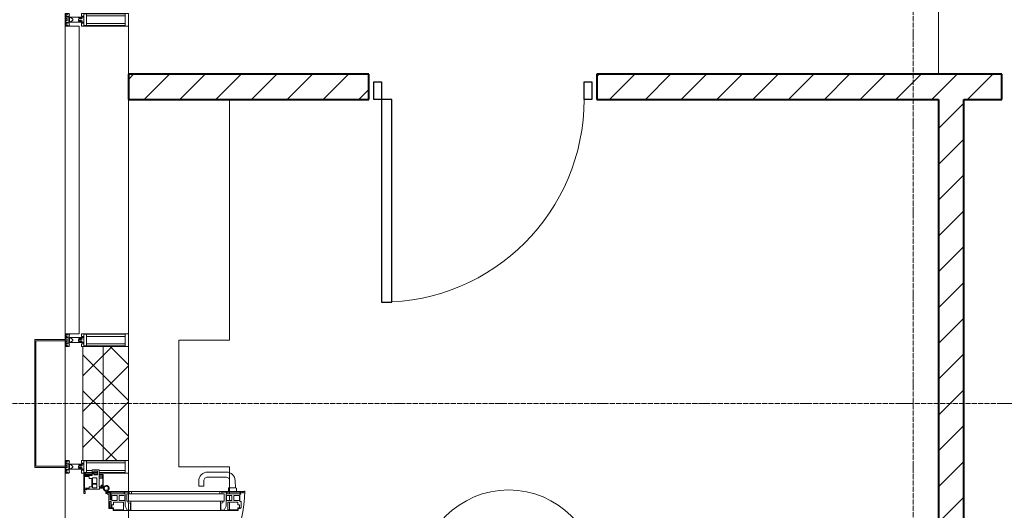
# Model space of a CAD drawing. Header units: millimetres. Extents: x 5617 to 101473, y 7718 to 212653.
# Tile 7 of 66: x 28701 to 32590, y 18378 to 20315. Entities that reach past the tile are written whole.
import ezdxf

# ---------------------------------------------------------------- set-up
doc = ezdxf.new("R2010")
doc.units = ezdxf.units.MM
doc.linetypes.add('ADSK_Линия сетки', pattern=[25, 20, -2.5, 0, -2.5])
doc.linetypes.add('Линия сетки', pattern=[25, 20, -2.5, 0, -2.5])
for name, color, linetype, lineweight in [('Двери', 7, 'Continuous', 18), ('Импосты витража', 7, 'Continuous', 18), ('Колонны', 7, 'Continuous', 18), ('Марки помещений', 7, 'Continuous', 20), ('Оси', 7, 'Continuous', 9), ('Панели витража', 7, 'Continuous', 18), ('Перекрытия', 7, 'Continuous', 18), ('Стены', 7, 'Continuous', 18), ('Стены разрез', 7, 'Continuous', 40), ('Стены штриховка', 7, 'Continuous', 40), ('Элементы узлов', 7, 'Continuous', 18)]:
    doc.layers.add(name, color=color, linetype=linetype, lineweight=lineweight)
pattern_1 = [(45, (0, 0), (-70.71068, 70.71068), [])]
pattern_2 = [(45, (0, 0), (-70.71068, 70.71068), []), (135, (0, 0), (-70.71068, -70.71068), [])]

# ---------------------------------------------------------------- blocks, each defined once
blk = doc.blocks.new('A_DOR_Door - Вн_3_Одинарная_900x2100-3051751-МКСС_К4_L19_64_800_')
at = {"layer": 'Двери', "color": 253, "lineweight": 30, "true_color": 0xaaaaaa}
for p, q in [((-430, 20), (-400, 20)), ((-430, -50), (-430, 20)), ((-400, 20), (-400, -50)), ((400, -50), (400, 20)), ((400, 20), (430, 20)), ((430, 20), (430, -50)), ((-400, -50), (-430, -50)), ((-400, -50), (-400, -850)), ((-360, -50), (-400, -50)), ((-400, -50), (-400, -850)), ((-360, -850), (-360, -50)), ((430, -50), (400, -50)), ((-400, -850), (-360, -850))]:
    blk.add_line(p, q, dxfattribs=at)
at = {"layer": 'Двери', "color": 254, "lineweight": 9, "true_color": 0xd4d4d4}
blk.add_arc((-400, -50), 800, 270, 0, dxfattribs=at)
blk = doc.blocks.new('135_SLK_K4_AR_rvt-1-МКСС_К4_L19_64_800_')
at = {"layer": 'Стены разрез', "lineweight": 9, "true_color": 0xaaaaaa}
h = blk.add_hatch(dxfattribs=at)
h.set_pattern_fill('FP_3', color=253, style=0, pattern_type=2)
h.set_pattern_definition(pattern_1)
h.paths.add_polyline_path([(109287.7, 20000), (109450, 20000), (109450, 20100), (109200, 20100), (109200, 20000)])
h.paths.add_polyline_path([(108150, 20000), (108300, 20000), (108300, 20100), (106700, 20100), (106700, 20000), (108050, 20000)])
h.paths.add_polyline_path([(105800, 20000), (105800, 20100), (104850, 20100), (104850, 20000), (104991.8, 20000)])
h = blk.add_hatch(dxfattribs=at)
h.set_pattern_fill('FP_3', color=253, style=0, pattern_type=2)
h.set_pattern_definition(pattern_1)
h.paths.add_polyline_path([(108150, 16000), (108150, 20000), (108050, 20000), (108050, 16000)])
at = {"layer": 'Перекрытия', "color": 253, "true_color": 0xaaaaaa}
for p, q in [((105249.8, 20000), (105249.8, 19050)), ((105249.8, 19050), (105049.8, 19050)), ((105049.8, 19050), (105049.8, 18550)), ((105049.8, 18550), (105249.8, 18550)), ((105249.8, 18550), (105249.8, 18452.5)), ((105249.8, 18450.4), (105249.8, 18443.4)), ((105249.8, 18436.4), (105249.8, 18416.5)), ((105249.8, 18410.1), (105249.8, 18379.4))]:
    blk.add_line(p, q, dxfattribs=at)
at = {"layer": 'Стены', "color": 253, "true_color": 0xaaaaaa}
for p, q in [((108049.6, 20100), (108049.6, 21000)), ((108050.4, 21000), (108050.4, 20100))]:
    blk.add_line(p, q, dxfattribs=at)
at = {"layer": 'Стены разрез', "color": 253, "true_color": 0xaaaaaa}
for p, q in [((105800, 20100), (104850, 20100)), ((104850, 20100), (104850, 20000)), ((105800, 20000), (105800, 20100)), ((108300, 20100), (106700, 20100)), ((106700, 20100), (106700, 20000)), ((108300, 20000), (108300, 20100)), ((104850, 20000), (105800, 20000)), ((106700, 20000), (108050, 20000)), ((108050, 20000), (108050, 16000)), ((108150, 20000), (108300, 20000)), ((108150, 16000), (108150, 20000))]:
    blk.add_line(p, q, dxfattribs=at)
at = {"layer": 'Двери', "color": 253, "lineweight": 18, "true_color": 0xaaaaaa}
blk.add_blockref('A_DOR_Door - Вн_3_Одинарная_900x2100-3051751-МКСС_К4_L19_64_800_', (106250, 20050), dxfattribs=at)
blk = doc.blocks.new('A_PAN_ALU_Door_Double - EXT_1_Double_EQ п-6_1-7495971-МКСС_К4_L19_64_800_')
at = {"layer": 'Двери', "color": 253, "lineweight": 5, "true_color": 0xaaaaaa}
for p, q in [((-535, 610.6), (-535, 710.1)), ((-535, 710.1), (-529.9, 710.1)), ((-535, 610.6), (-535, 710.1)), ((-535, 710.1), (-529.9, 710.1)), ((-532.9, 701.5), (-532.9, 693.6)), ((-531, 701.5), (-532.9, 701.5)), ((-532.9, 701.5), (-532.9, 693.6)), ((-531, 701.5), (-532.9, 701.5)), ((-531, 700.2), (-531, 701.5)), ((-531, 700.2), (-531, 701.5)), ((-529.9, 700.2), (-531, 700.2)), ((-529.9, 700.2), (-531, 700.2)), ((-529.9, 710.1), (-529.9, 700.2)), ((-529.9, 710.1), (-529.9, 700.2)), ((535, 710.1), (529.9, 710.1)), ((529.9, 710.1), (529.9, 700.2)), ((535, 710.1), (529.9, 710.1)), ((529.9, 710.1), (529.9, 700.2)), ((529.9, 700.2), (531, 700.2)), ((529.9, 700.2), (531, 700.2)), ((531, 700.2), (531, 701.5)), ((531, 701.5), (532.9, 701.5)), ((531, 700.2), (531, 701.5)), ((531, 701.5), (532.9, 701.5)), ((532.9, 701.5), (532.9, 693.6)), ((532.9, 701.5), (532.9, 693.6)), ((535, 610.6), (535, 710.1)), ((535, 610.6), (535, 710.1)), ((-532.9, 693.6), (-524.2, 693.6)), ((-532.9, 693.6), (-524.2, 693.6)), ((-532.9, 691.9), (-532.9, 639.4)), ((-525.9, 691.9), (-532.9, 691.9)), ((-532.9, 691.9), (-532.9, 639.4)), ((-525.9, 691.9), (-532.9, 691.9)), ((-525.9, 639.4), (-525.9, 691.9)), ((-525.9, 639.4), (-525.9, 691.9)), ((-524.2, 693.6), (-524.2, 690.6)), ((-524.2, 693.6), (-524.2, 690.6)), ((-524.2, 690.6), (-494.8, 690.6)), ((-524.2, 690.6), (-494.8, 690.6)), ((-517.3, 688.8), (-518.9, 686.1)), ((-517.3, 688.8), (-518.9, 686.1)), ((-518.9, 686.1), (-518.9, 667.1)), ((-518.9, 686.1), (-518.9, 667.1)), ((-518.9, 667.1), (-499, 667.1)), ((-518.9, 667.1), (-499, 667.1)), ((-499, 688.8), (-517.3, 688.8)), ((-499, 688.8), (-517.3, 688.8)), ((-499, 667.1), (-499, 688.8)), ((-499, 667.1), (-499, 688.8)), ((-494.8, 696.1), (-469.8, 696.1)), ((-494.8, 690.6), (-494.8, 696.1)), ((-494.8, 696.1), (-469.8, 696.1)), ((-494.8, 690.6), (-494.8, 696.1)), ((-482.5, 681.7), (-492.6, 681.7)), ((-482.5, 681.7), (-492.6, 681.7)), ((-492.6, 681.7), (-492.6, 642.2)), ((-492.6, 681.7), (-492.6, 642.2)), ((-482.4, 688.4), (-482.5, 681.7)), ((-482.4, 688.4), (-482.5, 681.7)), ((-470, 688.4), (-482.4, 688.4)), ((-470, 688.4), (-482.4, 688.4)), ((-470, 681.8), (-470, 688.4)), ((-470, 681.8), (-470, 688.4)), ((-461.9, 681.8), (-470, 681.8)), ((-461.9, 681.8), (-470, 681.8)), ((-469.8, 696.1), (-469.8, 693.1)), ((-469.8, 696.1), (-469.8, 693.1)), ((-469.8, 693.1), (-468.4, 693.1)), ((-469.8, 693.1), (-468.4, 693.1)), ((-468.4, 693.1), (-468.4, 683.5)), ((-468.4, 693.1), (-468.4, 683.5)), ((-468.4, 683.5), (-459.5, 683.5)), ((-468.4, 683.5), (-459.5, 683.5)), ((-461.9, 642.2), (-461.9, 681.8)), ((-461.9, 642.2), (-461.9, 681.8)), ((-459.5, 683.5), (-459.5, 613.6)), ((-459.5, 683.5), (-459.5, 613.6)), ((468.4, 683.5), (459.5, 683.5)), ((459.5, 683.5), (459.5, 613.6)), ((468.4, 683.5), (459.5, 683.5)), ((459.5, 683.5), (459.5, 613.6)), ((461.8, 642.2), (461.8, 681.8)), ((461.8, 681.8), (470, 681.8)), ((461.8, 642.2), (461.8, 681.8)), ((461.8, 681.8), (470, 681.8)), ((469.8, 693.1), (468.4, 693.1)), ((468.4, 693.1), (468.4, 683.5)), ((469.8, 693.1), (468.4, 693.1)), ((468.4, 693.1), (468.4, 683.5)), ((494.8, 696.1), (469.8, 696.1)), ((469.8, 696.1), (469.8, 693.1)), ((494.8, 696.1), (469.8, 696.1)), ((469.8, 696.1), (469.8, 693.1)), ((470, 681.8), (470, 688.4)), ((470, 688.4), (482.4, 688.4)), ((470, 681.8), (470, 688.4)), ((470, 688.4), (482.4, 688.4)), ((482.4, 688.4), (482.5, 681.7)), ((482.4, 688.4), (482.5, 681.7)), ((482.5, 681.7), (492.6, 681.7)), ((482.5, 681.7), (492.6, 681.7)), ((492.6, 681.7), (492.6, 642.2)), ((492.6, 681.7), (492.6, 642.2)), ((494.8, 690.6), (494.8, 696.1)), ((494.8, 690.6), (494.8, 696.1)), ((524.2, 690.6), (494.8, 690.6)), ((524.2, 690.6), (494.8, 690.6)), ((499, 667.1), (499, 688.8)), ((499, 688.8), (517.3, 688.8)), ((499, 667.1), (499, 688.8)), ((499, 688.8), (517.3, 688.8)), ((518.9, 667.1), (499, 667.1)), ((518.9, 667.1), (499, 667.1)), ((517.3, 688.8), (518.9, 686.1)), ((517.3, 688.8), (518.9, 686.1)), ((518.9, 686.1), (518.9, 667.1)), ((518.9, 686.1), (518.9, 667.1)), ((532.9, 693.6), (524.2, 693.6)), ((524.2, 693.6), (524.2, 690.6)), ((532.9, 693.6), (524.2, 693.6)), ((524.2, 693.6), (524.2, 690.6)), ((525.9, 639.4), (525.9, 691.9)), ((525.9, 691.9), (532.9, 691.9)), ((525.9, 639.4), (525.9, 691.9)), ((525.9, 691.9), (532.9, 691.9)), ((532.9, 691.9), (532.9, 639.4)), ((532.9, 691.9), (532.9, 639.4)), ((-535, 244.2), (-535, 628.6)), ((-532.9, 639.4), (-525.9, 639.4)), ((-532.9, 639.4), (-525.9, 639.4)), ((-532.9, 637.7), (-532.9, 619.7)), ((-526.6, 637.7), (-532.9, 637.7)), ((-532.9, 637.7), (-532.9, 619.7)), ((-526.6, 637.7), (-532.9, 637.7)), ((-526.6, 635.7), (-526.6, 637.7)), ((-526.6, 635.7), (-526.6, 637.7)), ((-477.6, 635.7), (-526.6, 635.7)), ((-477.6, 635.7), (-526.6, 635.7)), ((-525.9, 628.6), (-497.2, 628.6)), ((-525.9, 244.2), (-525.9, 628.6)), ((-518.9, 659.2), (-518.9, 640.2)), ((-499, 659.2), (-518.9, 659.2)), ((-518.9, 659.2), (-518.9, 640.2)), ((-499, 659.2), (-518.9, 659.2)), ((-518.9, 640.2), (-517.3, 637.5)), ((-518.9, 640.2), (-517.3, 637.5)), ((-517.3, 637.5), (-499, 637.5)), ((-517.3, 637.5), (-499, 637.5)), ((-499, 637.5), (-499, 659.2)), ((-499, 637.5), (-499, 659.2)), ((-497.2, 628.6), (-497.2, 244.2)), ((-497.2, 623.2), (-490.6, 623.2)), ((-497.2, 613.6), (-497.2, 623.2)), ((-497.2, 623.2), (-490.6, 623.2)), ((-497.2, 613.6), (-497.2, 623.2)), ((-492.6, 642.2), (-461.9, 642.2)), ((-492.6, 642.2), (-461.9, 642.2)), ((-490.6, 623.2), (-488.3, 617.1)), ((-490.6, 623.2), (-488.3, 617.1)), ((-461.8, 628.1), (-477.6, 635.7)), ((-461.8, 628.1), (-477.6, 635.7)), ((-461.8, 615.1), (-461.8, 628.1)), ((-461.8, 615.1), (-461.8, 628.1)), ((461.8, 628.1), (477.6, 635.7)), ((461.8, 628.1), (477.6, 635.7)), ((461.8, 615.1), (461.8, 628.1)), ((461.8, 615.1), (461.8, 628.1)), ((492.6, 642.2), (461.8, 642.2)), ((492.6, 642.2), (461.8, 642.2)), ((477.6, 635.7), (526.6, 635.7)), ((477.6, 635.7), (526.6, 635.7)), ((490.6, 623.2), (488.3, 617.1)), ((490.6, 623.2), (488.3, 617.1)), ((497.2, 623.2), (490.6, 623.2)), ((497.2, 623.2), (490.6, 623.2)), ((497.2, 628.6), (497.2, 244.2)), ((525.9, 628.6), (497.2, 628.6)), ((497.2, 613.6), (497.2, 623.2)), ((497.2, 613.6), (497.2, 623.2)), ((499, 659.2), (518.9, 659.2)), ((499, 637.5), (499, 659.2)), ((499, 659.2), (518.9, 659.2)), ((499, 637.5), (499, 659.2)), ((517.3, 637.5), (499, 637.5)), ((517.3, 637.5), (499, 637.5)), ((518.9, 640.2), (517.3, 637.5)), ((518.9, 640.2), (517.3, 637.5)), ((518.9, 659.2), (518.9, 640.2)), ((518.9, 659.2), (518.9, 640.2)), ((532.9, 639.4), (525.9, 639.4)), ((532.9, 639.4), (525.9, 639.4)), ((525.9, 244.2), (525.9, 628.6)), ((526.6, 635.7), (526.6, 637.7)), ((526.6, 637.7), (532.9, 637.7)), ((526.6, 635.7), (526.6, 637.7)), ((526.6, 637.7), (532.9, 637.7)), ((532.9, 637.7), (532.9, 619.7)), ((532.9, 637.7), (532.9, 619.7)), ((535, 244.2), (535, 628.6)), ((-525.9, 610.6), (-535, 610.6)), ((-525.9, 610.6), (-535, 610.6)), ((-532.9, 619.7), (-525.9, 619.7)), ((-532.9, 619.7), (-525.9, 619.7)), ((-525.9, 619.7), (-525.9, 610.6)), ((-525.9, 619.7), (-525.9, 610.6)), ((-459.5, 613.6), (-497.2, 613.6)), ((-459.5, 613.6), (-497.2, 613.6)), ((-488.3, 617.1), (-488.3, 615.1)), ((-488.3, 617.1), (-488.3, 615.1)), ((-488.3, 615.1), (-461.8, 615.1)), ((-488.3, 615.1), (-461.8, 615.1)), ((-459.5, 613.6), (-459.5, 259.2)), ((459.5, 613.6), (497.2, 613.6)), ((459.5, 613.6), (497.2, 613.6)), ((459.5, 613.6), (459.5, 259.2)), ((488.3, 615.1), (461.8, 615.1)), ((488.3, 615.1), (461.8, 615.1)), ((488.3, 617.1), (488.3, 615.1)), ((488.3, 617.1), (488.3, 615.1)), ((532.9, 619.7), (525.9, 619.7)), ((525.9, 619.7), (525.9, 610.6)), ((532.9, 619.7), (525.9, 619.7)), ((525.9, 619.7), (525.9, 610.6)), ((525.9, 610.6), (535, 610.6)), ((525.9, 610.6), (535, 610.6)), ((-535, 262.2), (-525.9, 262.2)), ((-535, 164.2), (-535, 262.2)), ((-532.9, 253.1), (-532.9, 235.1)), ((-525.9, 253.1), (-532.9, 253.1)), ((-532.9, 235.1), (-526.6, 235.1)), ((-526.6, 237), (-477.6, 237)), ((-526.6, 235.1), (-526.6, 237)), ((-525.9, 262.2), (-525.9, 253.1)), ((-525.9, 244.2), (-497.2, 244.2)), ((-517.3, 235.3), (-518.9, 232.6)), ((-499, 235.3), (-517.3, 235.3)), ((-499, 213.6), (-499, 235.3)), ((-497.2, 259.2), (-459.5, 259.2)), ((-497.2, 249.6), (-497.2, 259.2)), ((-490.6, 249.6), (-497.2, 249.6)), ((-488.3, 255.7), (-490.6, 249.6)), ((-488.3, 257.7), (-488.3, 255.7)), ((-461.8, 257.7), (-488.3, 257.7)), ((-477.6, 237), (-461.8, 244.7)), ((-461.8, 244.7), (-461.8, 257.7)), ((-459.5, 259.2), (-459.5, 189.3)), ((497.2, 259.2), (459.5, 259.2)), ((459.5, 259.2), (459.5, 189.3)), ((461.8, 244.7), (461.8, 257.7)), ((461.8, 257.7), (488.3, 257.7)), ((477.6, 237), (461.8, 244.7)), ((526.6, 237), (477.6, 237)), ((488.3, 257.7), (488.3, 255.7)), ((488.3, 255.7), (490.6, 249.6)), ((490.6, 249.6), (497.2, 249.6)), ((497.2, 249.6), (497.2, 259.2)), ((525.9, 244.2), (497.2, 244.2)), ((499, 213.6), (499, 235.3)), ((499, 235.3), (517.3, 235.3)), ((517.3, 235.3), (518.9, 232.6)), ((535, 262.2), (525.9, 262.2)), ((525.9, 262.2), (525.9, 253.1)), ((525.9, 253.1), (532.9, 253.1)), ((526.6, 235.1), (526.6, 237)), ((532.9, 235.1), (526.6, 235.1)), ((532.9, 253.1), (532.9, 235.1)), ((535, 164.2), (535, 262.2)), ((-532.9, 233.4), (-532.9, 180.9)), ((-525.9, 233.4), (-532.9, 233.4)), ((-525.9, 180.9), (-525.9, 233.4)), ((-518.9, 232.6), (-518.9, 213.6)), ((-518.9, 213.6), (-499, 213.6)), ((-518.9, 205.7), (-518.9, 186.7)), ((-499, 205.7), (-518.9, 205.7)), ((-499, 184), (-499, 205.7)), ((-492.6, 230.6), (-492.6, 191)), ((-461.9, 230.6), (-492.6, 230.6)), ((-461.9, 191), (-461.9, 230.6)), ((461.8, 191), (461.8, 230.6)), ((461.8, 230.6), (492.6, 230.6)), ((492.6, 230.6), (492.6, 191)), ((518.9, 213.6), (499, 213.6)), ((499, 205.7), (518.9, 205.7)), ((499, 184), (499, 205.7)), ((518.9, 232.6), (518.9, 213.6)), ((518.9, 205.7), (518.9, 186.7)), ((525.9, 233.4), (532.9, 233.4)), ((525.9, 180.9), (525.9, 233.4)), ((532.9, 233.4), (532.9, 180.9)), ((-526.4, 160.7), (-536.6, 160.7)), ((-532.9, 180.9), (-525.9, 180.9)), ((-532.9, 179.2), (-532.9, 164.2)), ((-524.2, 179.2), (-532.9, 179.2)), ((-532.9, 164.2), (-529.9, 164.2)), ((-529.9, 164.2), (-529.9, 174.5)), ((-526.8, 177.5), (-502.6, 177.5)), ((-526.4, 165.6), (-526.4, 160.7)), ((-523.7, 165.6), (-526.4, 165.6)), ((-524.2, 182.2), (-524.2, 179.2)), ((-502.6, 182.2), (-524.2, 182.2)), ((-523.7, 173.3), (-523.7, 165.6)), ((-468.4, 173.3), (-523.7, 173.3)), ((-518.9, 186.7), (-517.3, 184)), ((-517.3, 184), (-499, 184)), ((-502.6, 177.5), (-502.6, 182.2)), ((-494.8, 182.2), (-494.8, 176.7)), ((-469.8, 182.2), (-494.8, 182.2)), ((-494.8, 176.7), (-469.8, 176.7)), ((-492.6, 191), (-482.5, 191)), ((-482.5, 191), (-482.4, 184.4)), ((-482.4, 184.4), (-470, 184.4)), ((-470, 191), (-461.9, 191)), ((-470, 184.4), (-470, 191)), ((-469.8, 176.7), (-469.8, 182.2)), ((-468.4, 189.3), (-468.4, 173.3)), ((-459.5, 189.3), (-468.4, 189.3)), ((459.5, 189.3), (468.4, 189.3)), ((470, 191), (461.8, 191)), ((468.4, 189.3), (468.4, 173.3)), ((468.4, 173.3), (523.7, 173.3)), ((469.8, 182.2), (494.8, 182.2)), ((469.8, 176.7), (469.8, 182.2)), ((494.8, 176.7), (469.8, 176.7)), ((470, 184.4), (470, 191)), ((482.4, 184.4), (470, 184.4)), ((482.5, 191), (482.4, 184.4)), ((492.6, 191), (482.5, 191)), ((494.8, 182.2), (494.8, 176.7)), ((517.3, 184), (499, 184)), ((502.6, 177.5), (502.6, 182.2)), ((502.6, 182.2), (524.2, 182.2)), ((526.8, 177.5), (502.6, 177.5)), ((518.9, 186.7), (517.3, 184)), ((523.7, 173.3), (523.7, 165.6)), ((523.7, 165.6), (526.4, 165.6)), ((524.2, 182.2), (524.2, 179.2)), ((524.2, 179.2), (532.9, 179.2)), ((532.9, 180.9), (525.9, 180.9)), ((526.4, 165.6), (526.4, 160.7)), ((526.4, 160.7), (536.6, 160.7)), ((529.9, 164.2), (529.9, 174.5)), ((532.9, 164.2), (529.9, 164.2)), ((532.9, 179.2), (532.9, 164.2))]:
    blk.add_line(p, q, dxfattribs=at)
at = {"layer": 'Двери', "lineweight": 5}
for p, q in [((-548.9, 672.9), (-577.7, 671.9)), ((-548.9, 674.8), (-548.9, 647.2)), ((-534.9, 677.3), (-546.4, 677.3)), ((534.9, 677.3), (546.4, 677.3)), ((548.9, 674.8), (548.9, 647.2)), ((548.9, 672.9), (577.7, 671.9)), ((-611.4, 636.9), (-611.4, 562.8)), ((-591.4, 562.8), (-591.4, 635)), ((-575.8, 650), (-548.9, 649)), ((-546.4, 644.8), (-534.9, 644.8)), ((546.4, 644.8), (534.9, 644.8)), ((575.8, 650), (548.9, 649)), ((591.4, 562.8), (591.4, 635)), ((611.4, 636.9), (611.4, 562.8)), ((-556.4, 547.8), (-576.4, 547.8)), ((-556.4, 527.8), (-556.4, 547.8)), ((556.4, 527.8), (556.4, 547.8)), ((556.4, 547.8), (576.3, 547.8)), ((-576.4, 527.8), (-556.4, 527.8)), ((576.3, 527.8), (556.4, 527.8))]:
    blk.add_line(p, q, dxfattribs=at)
at = {"layer": 'Двери', "color": 254, "lineweight": 5, "true_color": 0xd4d4d4}
for centre, start, end in [((-547.5, 162.6), 359.2653, 89.0204), ((547.5, 162.6), 90.9796, 180.7347)]:
    blk.add_arc(centre, 547.5, start, end, dxfattribs=at)
at = {"layer": 'Двери', "lineweight": 5}
for centre, radius, start, end in [((-576.4, 636.9), 35, 92.1945, 180), ((-546.4, 674.8), 2.5, 90, 180), ((546.4, 674.8), 2.5, 360, 90), ((576.3, 636.9), 35, 360, 87.8055), ((-576.4, 635), 15, 87.8056, 180), ((-546.4, 647.2), 2.5, 180, 270), ((546.4, 647.2), 2.5, 270, 360), ((576.3, 635), 15, 0, 92.1944), ((-576.4, 562.8), 35, 180, 270), ((-576.4, 562.8), 15, 180, 270), ((576.3, 562.8), 35, 270, 360), ((576.3, 562.8), 15, 270, 360)]:
    blk.add_arc(centre, radius, start, end, dxfattribs=at)
at = {"layer": 'Двери', "color": 253, "lineweight": 5, "true_color": 0xaaaaaa}
for centre, radius, start, end in [((-547.5, 162.7), 11, 16.047, 350.0284), ((-547.5, 162.6), 8, 90, 270), ((-547.5, 162.6), 8, 270, 90), ((-535, 166.3), 2.03, 196.0721, 270), ((-526.8, 174.5), 3, 90, 180), ((526.8, 174.5), 3, 360, 90), ((535, 166.3), 2.03, 270, 343.9279), ((547.5, 162.7), 11, 189.9716, 163.953), ((547.5, 162.6), 8, 90, 270), ((547.5, 162.6), 8, 270, 90)]:
    blk.add_arc(centre, radius, start, end, dxfattribs=at)
at = {"layer": 'Панели витража', "color": 253, "lineweight": 5, "true_color": 0xaaaaaa}
for p, q in [((-597.1, 135.1), (-620.5, 135.1)), ((-620.5, 135.1), (-620.5, 106.6)), ((-615.4, 113.4), (-615.4, 128.4)), ((-615.4, 128.4), (-600.4, 128.4)), ((-551.5, 150), (-602.5, 150)), ((-602.5, 150), (-602.5, 148.5)), ((-602.5, 148.5), (-597.1, 148.5)), ((-602.5, 148.5), (-602.5, 135.1)), ((-602.5, 128.4), (-602.5, 113.4)), ((-600.4, 128.4), (-600.4, 113.4)), ((-597.1, 148.5), (-597.1, 135.1)), ((-595.5, 134.5), (-595.5, 148.2)), ((-595.5, 148.2), (-588.5, 148.2)), ((-588.5, 134.5), (-595.5, 134.5)), ((-589.1, 108.8), (-589.1, 125)), ((-589.1, 125), (-566.4, 125)), ((-588.5, 148.2), (-588.5, 134.5)), ((-587.1, 134.2), (-587.1, 148.4)), ((-587.1, 148.4), (-560.1, 148.4)), ((-553.1, 134.2), (-587.1, 134.2)), ((-566.4, 125), (-566.4, 108.8)), ((-564.2, 108.8), (-564.2, 125)), ((-564.2, 125), (-549.9, 125)), ((-560.1, 148.4), (-560.1, 142.8)), ((-560.1, 142.8), (-553.1, 142.8)), ((-558.8, 148.7), (-552.8, 148.7)), ((-558.8, 144.4), (-558.8, 148.7)), ((-552.8, 144.4), (-558.8, 144.4)), ((-553.1, 142.8), (-553.1, 134.2)), ((-552.8, 148.7), (-552.8, 144.4)), ((-551.5, 136.5), (-551.5, 150)), ((-547.5, 150), (-551.5, 150)), ((-544.5, 136.5), (-551.5, 136.5)), ((-549.9, 125), (-549.9, 108.8)), ((-547.5, 136.5), (-547.5, 150)), ((-544.5, 84.8), (-544.5, 136.5)), ((551.5, 136.5), (544.5, 136.5)), ((544.5, 136.5), (544.5, 84.8)), ((547.5, 150), (547.5, 136.5)), ((551.5, 150), (547.5, 150)), ((549.9, 125), (564.2, 125)), ((549.9, 108.8), (549.9, 125)), ((602.5, 150), (551.5, 150)), ((551.5, 150), (551.5, 136.5)), ((552.8, 144.4), (552.8, 148.7)), ((552.8, 148.7), (558.8, 148.7)), ((558.8, 144.4), (552.8, 144.4)), ((553.1, 134.2), (553.1, 142.8)), ((553.1, 142.8), (560.1, 142.8)), ((587.1, 134.2), (553.1, 134.2)), ((558.8, 148.7), (558.8, 144.4)), ((560.1, 142.8), (560.1, 148.4)), ((560.1, 148.4), (587.1, 148.4)), ((564.2, 125), (564.2, 108.8)), ((566.4, 125), (589.1, 125)), ((566.4, 108.8), (566.4, 125)), ((587.1, 148.4), (587.1, 134.2)), ((588.5, 148.2), (595.5, 148.2)), ((588.5, 134.5), (588.5, 148.2)), ((595.5, 134.5), (588.5, 134.5)), ((589.1, 125), (589.1, 108.8)), ((595.5, 148.2), (595.5, 134.5)), ((597.1, 135.1), (597.1, 148.5)), ((597.1, 148.5), (602.5, 148.5)), ((620.5, 135.1), (597.1, 135.1)), ((600.4, 128.4), (615.4, 128.4)), ((600.4, 113.4), (600.4, 128.4)), ((602.5, 148.5), (602.5, 150)), ((602.5, 135.1), (602.5, 148.5)), ((602.5, 113.4), (602.5, 128.4)), ((615.4, 128.4), (615.4, 113.4)), ((620.5, 106.6), (620.5, 135.1)), ((-620.5, 106.6), (-611.5, 106.6)), ((-600.4, 113.4), (-615.4, 113.4)), ((-611.5, 106.6), (-611.5, 110.1)), ((-611.5, 110.1), (-604.5, 110.1)), ((-604, 79.5), (-605.5, 79.5)), ((-605.5, 79.5), (-605.5, 74.5)), ((-604.5, 110.1), (-604.5, 106.6)), ((-604.5, 106.6), (-597.5, 106.6)), ((-604, 76.7), (-604, 79.5)), ((-602.5, 106.6), (-602.5, 76.7)), ((-597.5, 106.6), (-597.5, 76.7)), ((-593.7, 76.3), (-593.7, 95.5)), ((-593.7, 95.5), (-586.5, 95.5)), ((-566.4, 108.8), (-589.1, 108.8)), ((-586.5, 95.5), (-586.5, 105)), ((-586.5, 105), (-553.3, 105)), ((-549.9, 108.8), (-564.2, 108.8)), ((-553.3, 105), (-553.3, 95.5)), ((-553.3, 95.5), (-547, 95.5)), ((-547.5, 76.2), (-547.5, 95.5)), ((-547, 95.5), (-547, 89)), ((-547, 89), (-546.2, 88.2)), ((-546.2, 88.2), (-546.2, 83.1)), ((-546.2, 83.1), (-543.2, 83.1)), ((-541.5, 84.8), (-544.5, 84.8)), ((-543.2, 83.1), (-543.2, 76.3)), ((-541.5, 76.5), (-541.5, 84.8)), ((-526.5, 79.5), (-535.1, 79.5)), ((-535.1, 79.5), (-535.1, 76.5)), ((-526.5, 74.5), (-526.5, 79.5)), ((535.1, 79.5), (526.5, 79.5)), ((526.5, 79.5), (526.5, 74.5)), ((535.1, 76.5), (535.1, 79.5)), ((544.5, 84.8), (541.5, 84.8)), ((541.5, 84.8), (541.5, 76.5)), ((543.2, 76.3), (543.2, 83.1)), ((543.2, 83.1), (546.2, 83.1)), ((546.2, 88.2), (547, 89)), ((546.2, 83.1), (546.2, 88.2)), ((547, 89), (547, 95.5)), ((547, 95.5), (553.3, 95.5)), ((547.5, 95.5), (547.5, 76.2)), ((564.2, 108.8), (549.9, 108.8)), ((553.3, 95.5), (553.3, 105)), ((553.3, 105), (586.5, 105)), ((589.1, 108.8), (566.4, 108.8)), ((586.5, 105), (586.5, 95.5)), ((586.5, 95.5), (593.7, 95.5)), ((593.7, 95.5), (593.7, 76.3)), ((597.5, 76.7), (597.5, 106.6)), ((597.5, 106.6), (604.5, 106.6)), ((615.4, 113.4), (600.4, 113.4)), ((602.5, 76.7), (602.5, 106.6)), ((605.5, 79.5), (604, 79.5)), ((604, 79.5), (604, 76.7)), ((604.5, 106.6), (604.5, 110.1)), ((604.5, 110.1), (611.5, 110.1)), ((605.5, 74.5), (605.5, 79.5)), ((611.5, 110.1), (611.5, 106.6)), ((611.5, 106.6), (620.5, 106.6)), ((-605.5, 74.5), (-526.5, 74.5)), ((-597.5, 76.7), (-604, 76.7)), ((-543.2, 76.3), (-593.7, 76.3)), ((-535.1, 76.5), (-541.5, 76.5)), ((526.5, 74.5), (605.5, 74.5)), ((541.5, 76.5), (535.1, 76.5)), ((593.7, 76.3), (543.2, 76.3)), ((604, 76.7), (597.5, 76.7))]:
    blk.add_line(p, q, dxfattribs=at)
blk = doc.blocks.new('Rectangular Mullion - R_StandardFrame_50Wx250H-5814808-МКСС_К4_L19_64_800_')
at = {"layer": 'Импосты витража', "color": 253, "lineweight": 5, "true_color": 0xaaaaaa}
for p, q in [((104600, 21952.5), (104600, 22447.5)), ((104850, 22425), (104850, 22450)), ((104850, 21950), (104850, 21975))]:
    blk.add_line(p, q, dxfattribs=at)
blk = doc.blocks.new('Rectangular Mullion - 50Wx250H-2623690-МКСС_К4_L19_64_800_')
at = {"layer": 'Элементы узлов', "color": 253, "lineweight": 5, "true_color": 0xaaaaaa}
for p, q in [((-25, 65.2), (-25, 250)), ((-25, 250), (0, 250)), ((-23, 237.3), (0, 237.3)), ((-23, 237.3), (-23, 73.6)), ((-14.9, 84), (-14.9, 237.3)), ((25, 250), (0, 250)), ((23, 237.3), (0, 237.3)), ((14.9, 84), (14.9, 237.3)), ((23, 237.3), (23, 73.6)), ((25, 65.2), (25, 250)), ((0, 84), (-23, 84)), ((0, 84), (23, 84)), ((-14, 65.2), (-25, 65.2)), ((-0.5, 73.6), (-23, 73.6)), ((-14, 71.3), (-14, 65.2)), ((-10, 71.3), (-14, 71.3)), ((-10, 53), (-10, 71.3)), ((-8.7, 53), (-10, 53)), ((-10, 53), (-10, 17)), ((-8.7, 53), (-7, 54.7)), ((-7, 65.2), (-5.9, 67.3)), ((-7, 65.2), (-7, 54.7)), ((-4.1, 67.3), (-5.9, 67.3)), ((-4.1, 67.3), (-2.9, 65.1)), ((-2.9, 65.1), (-2.9, 54.6)), ((-1.3, 53), (-2.9, 54.6)), ((0, 53), (-1.3, 53)), ((0, 53), (1.3, 53)), ((0.5, 73.6), (23, 73.6)), ((1.3, 53), (2.9, 54.6)), ((4.1, 67.3), (2.9, 65.1)), ((2.9, 65.1), (2.9, 54.6)), ((4.1, 67.3), (5.9, 67.3)), ((7, 65.2), (5.9, 67.3)), ((7, 65.2), (7, 54.7)), ((8.7, 53), (7, 54.7)), ((8.7, 53), (10, 53)), ((10, 71.3), (14, 71.3)), ((10, 53), (10, 71.3)), ((10, 53), (10, 17)), ((14, 71.3), (14, 65.2)), ((14, 65.2), (25, 65.2)), ((-23.8, 14.6), (-25, 14.2)), ((-25, 0), (-25, 14.2)), ((-22.3, 17), (-23.8, 17)), ((-23.8, 17), (-23.8, 14.6)), ((-22.5, 10.6), (-23.8, 14.6)), ((-22.5, 10.6), (-23.7, 9.9)), ((-23.7, 1.3), (-23.7, 9.9)), ((-23.7, 1.3), (-11.8, 1.3)), ((-23.2, 10.2), (-22.5, 8)), ((-22.5, 8), (-22.5, 4.5)), ((-21.3, 4.5), (-22.5, 4.5)), ((-22.3, 17), (-22.3, 16)), ((-22.3, 16), (-21.3, 16)), ((-19, 17.6), (-21.3, 16)), ((-21.3, 4.5), (-21.3, 6.5)), ((-21.3, 6.5), (-14.2, 6.5)), ((-18.4, 16.6), (-19, 17.6)), ((-7.4, 16.6), (-18.4, 16.6)), ((-14.2, 6.5), (-14.2, 4.5)), ((-13.2, 4.5), (-14.2, 4.5)), ((-13.2, 4.5), (-12.2, 7.2)), ((-12.7, 7.6), (-11.3, 11.4)), ((-12.7, 7.6), (-11.8, 6.9)), ((-12.2, 9), (-12.2, 14.8)), ((-12.2, 14.8), (0, 14.8)), ((-11.8, 1.3), (-11.8, 6.9)), ((-10.5, 11.2), (-11.3, 11.4)), ((-10.5, 1.5), (-10.5, 11.2)), ((-4.8, 1.5), (-10.5, 1.5)), ((-10, 17), (-7.5, 17)), ((-8.5, 23), (-1.5, 30)), ((-8.5, 18.5), (-8.5, 23)), ((-7.5, 18.5), (-8.5, 18.5)), ((-7.5, 17), (-7.5, 18.5)), ((-7.4, 18), (-7.4, 16.6)), ((-2.6, 18), (-7.4, 18)), ((0, 8), (-4.8, 8)), ((-4.8, 1.5), (-4.8, 8)), ((-2.6, 18), (-2.6, 16.8)), ((-2.6, 16.8), (0, 16.8)), ((-1.5, 30), (0, 30)), ((1.5, 30), (0, 30)), ((2.6, 16.8), (0, 16.8)), ((0, 14.8), (0, 16.8)), ((0, 14.8), (0, 16.8)), ((12.2, 14.8), (0, 14.8)), ((0, 0), (0, 8)), ((0, 8), (4.8, 8)), ((0, 0), (0, 8)), ((8.5, 23), (1.5, 30)), ((2.6, 18), (2.6, 16.8)), ((2.6, 18), (7.4, 18)), ((4.8, 1.5), (4.8, 8)), ((4.8, 1.5), (10.5, 1.5)), ((7.4, 18), (7.4, 16.6)), ((7.4, 16.6), (18.4, 16.6)), ((7.5, 18.5), (8.5, 18.5)), ((7.5, 17), (7.5, 18.5)), ((10, 17), (7.5, 17)), ((8.5, 18.5), (8.5, 23)), ((10.5, 11.2), (11.3, 11.4)), ((10.5, 1.5), (10.5, 11.2)), ((12.7, 7.6), (11.3, 11.4)), ((12.7, 7.6), (11.8, 6.9)), ((11.8, 1.3), (11.8, 6.9)), ((23.7, 1.3), (11.8, 1.3)), ((12.2, 9), (12.2, 14.8)), ((13.2, 4.5), (12.2, 7.2)), ((13.2, 4.5), (14.2, 4.5)), ((21.3, 6.5), (14.2, 6.5)), ((14.2, 6.5), (14.2, 4.5)), ((18.4, 16.6), (19, 17.6)), ((19, 17.6), (21.3, 16)), ((22.3, 16), (21.3, 16)), ((21.3, 4.5), (21.3, 6.5)), ((21.3, 4.5), (22.5, 4.5)), ((22.3, 17), (22.3, 16)), ((22.3, 17), (23.8, 17)), ((22.5, 10.6), (23.8, 14.6)), ((22.5, 10.6), (23.7, 9.9)), ((23.2, 10.2), (22.5, 8)), ((22.5, 8), (22.5, 4.5)), ((23.7, 1.3), (23.7, 9.9)), ((23.8, 17), (23.8, 14.6)), ((23.8, 14.6), (25, 14.2)), ((25, 0), (25, 14.2)), ((-25, 0), (0, 0)), ((25, 0), (0, 0))]:
    blk.add_line(p, q, dxfattribs=at)
for centre, start, end in [((-0.5, 73.1), 360, 90), ((0.5, 73.1), 90, 180)]:
    blk.add_arc(centre, 0.5, start, end, dxfattribs=at)
blk = doc.blocks.new('Rectangular Mullion - 50Wx250H-V47-МКСС_К4_L19_64_800_')
at = {"layer": 'Элементы узлов', "color": 253, "lineweight": 5, "true_color": 0xaaaaaa}
for p, q in [((-25, 65.2), (-25, 250)), ((-25, 250), (0, 250)), ((-23, 237.3), (0, 237.3)), ((-23, 237.3), (-23, 73.6)), ((-14.9, 84), (-14.9, 237.3)), ((25, 250), (0, 250)), ((23, 237.3), (0, 237.3)), ((14.9, 135.1), (14.9, 237.3)), ((23, 237.3), (23, 135.1)), ((25, 135.1), (25, 250)), ((23, 128.4), (23, 113.4)), ((25, 113.4), (25, 128.4)), ((0, 84), (-23, 84)), ((0, 84), (23, 84)), ((14.9, 84), (14.9, 106.6)), ((23, 110.1), (23, 73.6)), ((25, 65.2), (25, 110.1)), ((-14, 65.2), (-25, 65.2)), ((-0.5, 73.6), (-23, 73.6)), ((-14, 71.3), (-14, 65.2)), ((-10, 71.3), (-14, 71.3)), ((-10, 53), (-10, 71.3)), ((-8.7, 53), (-10, 53)), ((-10, 53), (-10, 17)), ((-8.7, 53), (-7, 54.7)), ((-7, 65.2), (-5.9, 67.3)), ((-7, 65.2), (-7, 54.7)), ((-4.1, 67.3), (-5.9, 67.3)), ((-4.1, 67.3), (-2.9, 65.1)), ((-2.9, 65.1), (-2.9, 54.6)), ((-1.3, 53), (-2.9, 54.6)), ((0, 53), (-1.3, 53)), ((0, 53), (1.3, 53)), ((0.5, 73.6), (23, 73.6)), ((1.3, 53), (2.9, 54.6)), ((4.1, 67.3), (2.9, 65.1)), ((2.9, 65.1), (2.9, 54.6)), ((4.1, 67.3), (5.9, 67.3)), ((7, 65.2), (5.9, 67.3)), ((7, 65.2), (7, 54.7)), ((8.7, 53), (7, 54.7)), ((8.7, 53), (10, 53)), ((10, 71.3), (14, 71.3)), ((10, 53), (10, 71.3)), ((10, 53), (10, 17)), ((14, 71.3), (14, 65.2)), ((14, 65.2), (25, 65.2)), ((-23.8, 14.6), (-25, 14.2)), ((-25, 0), (-25, 14.2)), ((-22.3, 17), (-23.8, 17)), ((-23.8, 17), (-23.8, 14.6)), ((-22.5, 10.6), (-23.8, 14.6)), ((-22.5, 10.6), (-23.7, 9.9)), ((-23.7, 1.3), (-23.7, 9.9)), ((-23.7, 1.3), (-11.8, 1.3)), ((-23.2, 10.2), (-22.5, 8)), ((-22.5, 8), (-22.5, 4.5)), ((-21.3, 4.5), (-22.5, 4.5)), ((-22.3, 17), (-22.3, 16)), ((-22.3, 16), (-21.3, 16)), ((-19, 17.6), (-21.3, 16)), ((-21.3, 4.5), (-21.3, 6.5)), ((-21.3, 6.5), (-14.2, 6.5)), ((-18.4, 16.6), (-19, 17.6)), ((-7.4, 16.6), (-18.4, 16.6)), ((-14.2, 6.5), (-14.2, 4.5)), ((-13.2, 4.5), (-14.2, 4.5)), ((-13.2, 4.5), (-12.2, 7.2)), ((-12.7, 7.6), (-11.3, 11.4)), ((-12.7, 7.6), (-11.8, 6.9)), ((-12.2, 9), (-12.2, 14.8)), ((-12.2, 14.8), (0, 14.8)), ((-11.8, 1.3), (-11.8, 6.9)), ((-10.5, 11.2), (-11.3, 11.4)), ((-10.5, 1.5), (-10.5, 11.2)), ((-4.8, 1.5), (-10.5, 1.5)), ((-10, 17), (-7.5, 17)), ((-8.5, 23), (-1.5, 30)), ((-8.5, 18.5), (-8.5, 23)), ((-7.5, 18.5), (-8.5, 18.5)), ((-7.5, 17), (-7.5, 18.5)), ((-7.4, 18), (-7.4, 16.6)), ((-2.6, 18), (-7.4, 18)), ((0, 8), (-4.8, 8)), ((-4.8, 1.5), (-4.8, 8)), ((-2.6, 18), (-2.6, 16.8)), ((-2.6, 16.8), (0, 16.8)), ((-1.5, 30), (0, 30)), ((1.5, 30), (0, 30)), ((2.6, 16.8), (0, 16.8)), ((0, 14.8), (0, 16.8)), ((0, 14.8), (0, 16.8)), ((12.2, 14.8), (0, 14.8)), ((0, 0), (0, 8)), ((0, 8), (4.8, 8)), ((0, 0), (0, 8)), ((8.5, 23), (1.5, 30)), ((2.6, 18), (2.6, 16.8)), ((2.6, 18), (7.4, 18)), ((4.8, 1.5), (4.8, 8)), ((4.8, 1.5), (10.5, 1.5)), ((7.4, 18), (7.4, 16.6)), ((7.4, 16.6), (18.4, 16.6)), ((7.5, 18.5), (8.5, 18.5)), ((7.5, 17), (7.5, 18.5)), ((10, 17), (7.5, 17)), ((8.5, 18.5), (8.5, 23)), ((10.5, 11.2), (11.3, 11.4)), ((10.5, 1.5), (10.5, 11.2)), ((12.7, 7.6), (11.3, 11.4)), ((12.7, 7.6), (11.8, 6.9)), ((11.8, 1.3), (11.8, 6.9)), ((23.7, 1.3), (11.8, 1.3)), ((12.2, 9), (12.2, 14.8)), ((13.2, 4.5), (12.2, 7.2)), ((13.2, 4.5), (14.2, 4.5)), ((21.3, 6.5), (14.2, 6.5)), ((14.2, 6.5), (14.2, 4.5)), ((18.4, 16.6), (19, 17.6)), ((19, 17.6), (21.3, 16)), ((22.3, 16), (21.3, 16)), ((21.3, 4.5), (21.3, 6.5)), ((21.3, 4.5), (22.5, 4.5)), ((22.3, 17), (22.3, 16)), ((22.3, 17), (23.8, 17)), ((22.5, 10.6), (23.8, 14.6)), ((22.5, 10.6), (23.7, 9.9)), ((23.2, 10.2), (22.5, 8)), ((22.5, 8), (22.5, 4.5)), ((23.7, 1.3), (23.7, 9.9)), ((23.8, 17), (23.8, 14.6)), ((23.8, 14.6), (25, 14.2)), ((25, 0), (25, 14.2)), ((-25, 0), (0, 0)), ((25, 0), (0, 0))]:
    blk.add_line(p, q, dxfattribs=at)
for centre, start, end in [((-0.5, 73.1), 360, 90), ((0.5, 73.1), 90, 180)]:
    blk.add_arc(centre, 0.5, start, end, dxfattribs=at)
blk = doc.blocks.new('System Panel - A_PAN_Glass-7492433-МКСС_К4_L19_64_800_')
at = {"layer": 'Панели витража', "color": 253, "lineweight": 5, "true_color": 0xaaaaaa}
for p, q in [((607.5, 55), (-607.5, 55)), ((-607.5, 55), (-607.5, 0)), ((607.5, 0), (607.5, 55)), ((-607.5, 0), (607.5, 0))]:
    blk.add_line(p, q, dxfattribs=at)
blk = doc.blocks.new('Rectangular Mullion - R_StandardFrame_50Wx250H-5822618-МКСС_К4_L19_64_800_')
at = {"layer": 'Импосты витража', "color": 253, "lineweight": 5, "true_color": 0xaaaaaa}
for p, q in [((104600, 20290), (104600, 20315)), ((104850, 20100), (104850, 20315)), ((104850, 19050), (104850, 20000)), ((104600, 19052.5), (104600, 19075))]:
    blk.add_line(p, q, dxfattribs=at)
blk = doc.blocks.new('A_SLK_PAN_Type1 - Прямой тип панели-6537337-МКСС_К4_L19_64_800_')
at = {"layer": 'Колонны', "lineweight": 5}
for p, q in [((-252.5, 120), (252.5, 120)), ((-252.5, 0), (-252.5, 120)), ((252.5, 120), (252.5, 0)), ((-247.5, 115), (-247.5, 0)), ((247.5, 115), (-247.5, 115)), ((247.5, 0), (247.5, 115)), ((-247.5, 0), (-252.5, 0)), ((252.5, 0), (247.5, 0))]:
    blk.add_line(p, q, dxfattribs=at)
blk = doc.blocks.new('Rectangular Mullion - R_StandardFrame_50Wx250H-5822554-МКСС_К4_L19_64_800_')
at = {"layer": 'Импосты витража', "color": 253, "lineweight": 5, "true_color": 0xaaaaaa}
for p, q in [((104600, 17310), (104600, 18547.5)), ((104850, 18452.5), (104850, 18550)), ((104850, 18414.7), (104850, 18450.4)), ((104850, 18379.3), (104850, 18407.9)), ((104850, 17458), (104850, 18377)), ((104850, 17427.1), (104850, 17455.7)), ((104850, 17384.6), (104850, 17420.3)), ((104850, 17310), (104850, 17382.5)), ((104710.1, 17310), (104600, 17310)), ((104728.4, 17310), (104713.4, 17310)), ((104850, 17310), (104735.1, 17310))]:
    blk.add_line(p, q, dxfattribs=at)
blk = doc.blocks.new('135_SLK_K4_AR_FCD_rvt-1-МКСС_К4_L19_64_800_')
at = {"layer": 'Стены разрез', "lineweight": 5, "true_color": 0xaaaaaa}
h = blk.add_hatch(dxfattribs=at)
h.set_pattern_fill('FP_4', color=253, style=0, pattern_type=2)
h.set_pattern_definition(pattern_2)
h.paths.add_polyline_path([(104670, 18575), (104750, 18575), (104750, 19025), (104670, 19025), (104670, 18769.2)])
h = blk.add_hatch(dxfattribs=at)
h.set_pattern_fill('FP_4', color=253, style=0, pattern_type=2)
h.set_pattern_definition(pattern_2)
h.paths.add_polyline_path([(104850, 18575), (104850, 19025), (104750, 19025), (104750, 18575)])
at = {"layer": 'Стены разрез', "color": 253, "lineweight": 9, "true_color": 0xaaaaaa}
for p, q in [((104670, 19025), (104670, 18575)), ((104850, 19025), (104670, 19025)), ((104850, 18575), (104850, 19025)), ((104670, 18575), (104850, 18575))]:
    blk.add_line(p, q, dxfattribs=at)
at = {"layer": 'Стены штриховка', "color": 253, "lineweight": 9, "true_color": 0xaaaaaa}
blk.add_line((104750, 18575), (104750, 19025), dxfattribs=at)
at = {"layer": 'Импосты витража', "color": 253, "lineweight": 5, "true_color": 0xaaaaaa, "rotation": 270}
for name, p in [('Rectangular Mullion - 50Wx250H-2623690-МКСС_К4_L19_64_800_', (104600, 20315)), ('Rectangular Mullion - 50Wx250H-2623690-МКСС_К4_L19_64_800_', (104600, 19050)), ('Rectangular Mullion - 50Wx250H-V47-МКСС_К4_L19_64_800_', (104600, 18550))]:
    blk.add_blockref(name, p, dxfattribs=at)
at = {"layer": 'Импосты витража', "color": 253, "lineweight": 5, "true_color": 0xaaaaaa}
for name, p in [('Rectangular Mullion - R_StandardFrame_50Wx250H-5822618-МКСС_К4_L19_64_800_', (0, 0)), ('Rectangular Mullion - R_StandardFrame_50Wx250H-5814808-МКСС_К4_L19_64_800_', (0, -3400)), ('Rectangular Mullion - R_StandardFrame_50Wx250H-5822554-МКСС_К4_L19_64_800_', (0, 0))]:
    blk.add_blockref(name, p, dxfattribs=at)
at = {"layer": 'Колонны', "color": 253, "lineweight": 5, "true_color": 0xaaaaaa, "rotation": 89.99999999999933}
blk.add_blockref('A_SLK_PAN_Type1 - Прямой тип панели-6537337-МКСС_К4_L19_64_800_', (104600, 18800), dxfattribs=at)
at = {"layer": 'Панели витража', "color": 253, "lineweight": 5, "true_color": 0xaaaaaa, "rotation": 270}
for name, p in [('System Panel - A_PAN_Glass-7492433-МКСС_К4_L19_64_800_', (104600, 19682.5)), ('A_PAN_ALU_Door_Double - EXT_1_Double_EQ п-6_1-7495971-МКСС_К4_L19_64_800_', (104600, 17917.5))]:
    blk.add_blockref(name, p, dxfattribs=at)
blk = doc.blocks.new('050_Марка_Помещение - Номер-620969-МКСС_К4_L19_64_800_')
at = {"layer": 'Марки помещений'}
blk.add_circle((0, 0), 3.5, dxfattribs=at)

msp = doc.modelspace()

# ---------------------------------------------------------------- linework, layer by layer
at = {"layer": 'Оси', "linetype": 'Линия сетки'}
msp.add_line((32230.3, 12025.7), (32230.3, 33220), dxfattribs=at)
at = {"layer": 'Оси', "linetype": 'ADSK_Линия сетки'}
msp.add_line((61271.8, 18800), (24565.1, 18800), dxfattribs=at)

# ---------------------------------------------------------------- block references
at = {"lineweight": 5}
for name in ['135_SLK_K4_AR_FCD_rvt-1-МКСС_К4_L19_64_800_', '135_SLK_K4_AR_rvt-1-МКСС_К4_L19_64_800_']:
    msp.add_blockref(name, (-75719.7, 0), dxfattribs=at)
at = {"layer": 'Марки помещений', "xscale": 99.99999999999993, "yscale": 99.99999999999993, "zscale": 99.99999999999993}
msp.add_blockref('050_Марка_Помещение - Номер-620969-МКСС_К4_L19_64_800_', (30632.3, 18108.4), dxfattribs=at)

doc.saveas('drawing.dxf')
